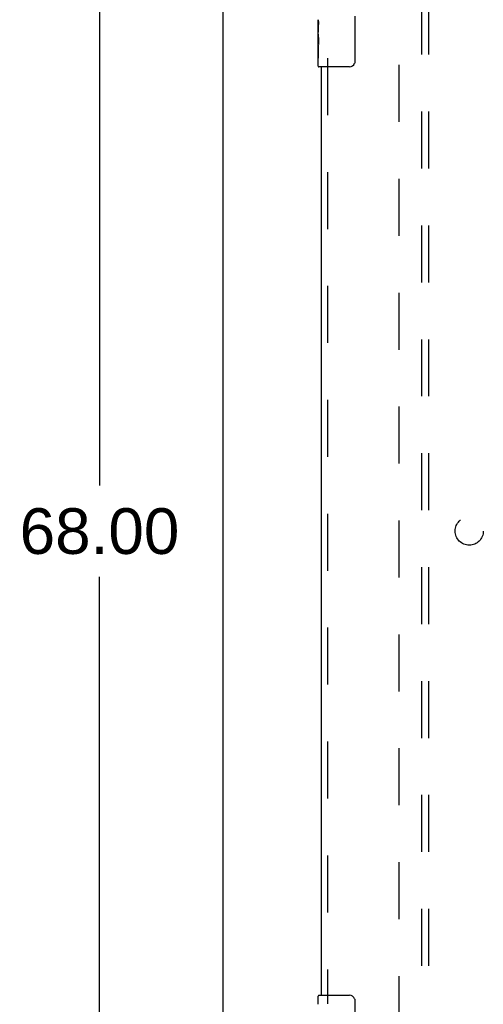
# Model space of a CAD drawing. Header units: inches. Extents: x 0 to 184, y 0 to 119.
# Tile 6 of 113: x 50.3 to 58.54, y 32.03 to 49.53. Entities that reach past the tile are written whole.
import ezdxf

# ---------------------------------------------------------------- set-up
doc = ezdxf.new("R2010")
doc.units = ezdxf.units.IN
doc.header["$LTSCALE"] = 10.121375
doc.header["$MEASUREMENT"] = 0
doc.linetypes.add('HIDDEN', pattern=[0.2, 0.1, -0.1])
doc.layers.get('0').update_dxf_attribs({"linetype": 'CONTINUOUS'})
for name, color, linetype in [('DEFAULT_2', 8, 'HIDDEN'), ('DIMENSIONS', 7, 'CONTINUOUS'), ('DOOR_ASSEMBLY', 7, 'CONTINUOUS'), ('SUBPANEL', 7, 'CONTINUOUS')]:
    doc.layers.add(name, color=color, linetype=linetype)
doc.styles.get("Standard").update_dxf_attribs({"font": 'arial.ttf'})
doc.dimstyles.new('DIMSTYLE_1', dxfattribs={"dimtxt": 0.811875, "dimasz": 1.0825, "dimexe": 0.09, "dimexo": 0.07, "dimgap": 0.0375, "dimtad": 0, "dimtih": 1, "dimtoh": 1, "dimzin": 4, "dimdsep": 46, "dimtxsty": 'Standard', "dimblk": '_FILLED', "dimblk1": '_FILLED', "dimblk2": '_FILLED', "dimcen": 0.09, "dimadec": 3, "dimazin": 1, "dimtfac": 1, "dimtdec": 3, "dimtofl": 0, "dimtmove": 0, "dimatfit": 3, "dimldrblk": '_FILLED', "dimfxl": 0, "dimtolj": 1, "dimtzin": 4, "dimarcsym": 0})

# ---------------------------------------------------------------- blocks, each defined once
blk = doc.blocks.new('_FILLED')
at = {"color": 0, "linetype": 'ByBlock'}
blk.add_solid([(0, 0), (-1, 0.2), (-1, -0.2)], dxfattribs=at)
blk = doc.blocks.new('*D13')
at = {"layer": 'DIMENSIONS', "color": 2, "linetype": 'Continuous'}
for p, q in [((53.267, 74.436), (50.744, 74.436)), ((51.718, 74.436), (51.718, 41.248)), ((51.718, 6.436), (51.718, 39.624)), ((53.267, 6.436), (50.744, 6.436))]:
    blk.add_line(p, q, dxfattribs=at)
at = {"layer": 'DIMENSIONS', "color": 2, "linetype": 'Continuous', "xscale": 1.0825, "yscale": 1.0825, "zscale": 1.0825}
for p, rotation in [((51.718, 74.436), 90), ((51.718, 6.436), 270)]:
    blk.add_blockref('_FILLED', p, dxfattribs=dict(at, rotation=rotation))
at = {"layer": 'DIMENSIONS', "color": 2, "linetype": 'Continuous', "insert": (51.718, 40.842), "char_height": 0.8119, "width": 2.83704, "attachment_point": 2, "line_spacing_factor": 0.9}
blk.add_mtext('68.00', dxfattribs=at)

msp = doc.modelspace()

# ---------------------------------------------------------------- linework, layer by layer
at = {"color": 3, "linetype": 'Continuous'}
msp.add_line((53.913, 6.54), (53.913, 74.332), dxfattribs=at)
at = {"layer": 'DEFAULT_2', "color": 8, "linetype": 'HIDDEN'}
msp.add_line((57.038, 70.988), (57.038, 9.884), dxfattribs=at)
at = {"layer": 'DOOR_ASSEMBLY', "color": 7, "linetype": 'Continuous'}
for p, q in [((56.258, 49.586), (56.258, 48.786)), ((55.603, 49.268), (55.603, 49.524)), ((55.609, 49.469), (55.603, 49.469)), ((55.61, 49.301), (55.61, 49.437)), ((55.603, 49.301), (55.61, 49.301)), ((55.603, 48.701), (55.603, 49.265)), ((55.605, 49.238), (55.603, 49.238)), ((55.603, 49.107), (55.609, 49.107)), ((55.603, 49.071), (55.61, 49.071)), ((55.603, 49.008), (55.61, 49.008)), ((55.61, 48.84), (55.61, 49.071)), ((55.603, 48.84), (55.61, 48.84)), ((56.158, 48.686), (55.618, 48.686)), ((55.603, 32.025), (55.603, 32.171)), ((55.618, 32.186), (56.158, 32.186)), ((56.258, 32.086), (56.258, 31.286))]:
    msp.add_line(p, q, dxfattribs=at)
at = {"layer": 'DOOR_ASSEMBLY', "color": 8, "linetype": 'HIDDEN'}
msp.add_line((55.767, 48.841), (55.767, 32.031), dxfattribs=at)
at = {"layer": 'DOOR_ASSEMBLY', "color": 3, "linetype": 'Continuous'}
msp.add_line((55.663, 32.186), (55.663, 48.686), dxfattribs=at)
at = {"layer": 'DOOR_ASSEMBLY', "color": 7, "linetype": 'Continuous'}
for points in [[(55.603, 49.525), (55.603, 49.522), (55.604, 49.517), (55.604, 49.512), (55.605, 49.505), (55.606, 49.498), (55.607, 49.491), (55.608, 49.483), (55.608, 49.474)], [(55.608, 49.474), (55.609, 49.465), (55.61, 49.456), (55.61, 49.447), (55.61, 49.437)], [(55.603, 49.268), (55.603, 49.259), (55.604, 49.25), (55.604, 49.24)], [(55.604, 49.24), (55.605, 49.23), (55.606, 49.218), (55.607, 49.207), (55.608, 49.195), (55.609, 49.182), (55.609, 49.17), (55.61, 49.157), (55.61, 49.144), (55.61, 49.131), (55.609, 49.118), (55.609, 49.106), (55.608, 49.094), (55.607, 49.082)], [(56.258, 48.786), (56.258, 48.78), (56.257, 48.773), (56.256, 48.767), (56.255, 48.761), (56.253, 48.755), (56.251, 48.75)], [(56.251, 32.122), (56.253, 32.116), (56.255, 32.111), (56.256, 32.105), (56.257, 32.099), (56.258, 32.092), (56.258, 32.086)]]:
    msp.add_lwpolyline(points, dxfattribs=at)
for centre, radius, start, end in [((55.618, 48.701), 0.015, 180, 270), ((56.158, 48.786), 0.1, 270, 338.7946), ((55.618, 32.171), 0.015, 90, 180), ((56.158, 32.086), 0.1, 21.1999, 90)]:
    msp.add_arc(centre, radius, start, end, dxfattribs=at)
msp.add_ellipse((55.866, 49.102), major_axis=(0.263, 0), ratio=0.432808, start_param=3.141593, end_param=3.321581, dxfattribs=at)
at = {"layer": 'SUBPANEL', "color": 8, "linetype": 'HIDDEN'}
for p, q in [((57.444, 12.467), (57.444, 68.405)), ((57.569, 12.467), (57.569, 68.405))]:
    msp.add_line(p, q, dxfattribs=at)
msp.add_circle((58.288, 40.436), 0.25, dxfattribs=at)

# ---------------------------------------------------------------- dimensions: what is measured, and where the dimension line sits
at = {"layer": 'DIMENSIONS', "color": 2, "linetype": 'Continuous'}
dim = msp.add_linear_dim(base=(51.718, 6.436), p1=(53.337, 74.436), p2=(53.337, 6.436), angle=270, dimstyle='DIMSTYLE_1', dxfattribs=at)
dim.commit()
dim.dimension.update_dxf_attribs({"geometry": '*D13', "text_midpoint": (51.712, 40.431), "dimtype": 160})

doc.saveas('drawing.dxf')
